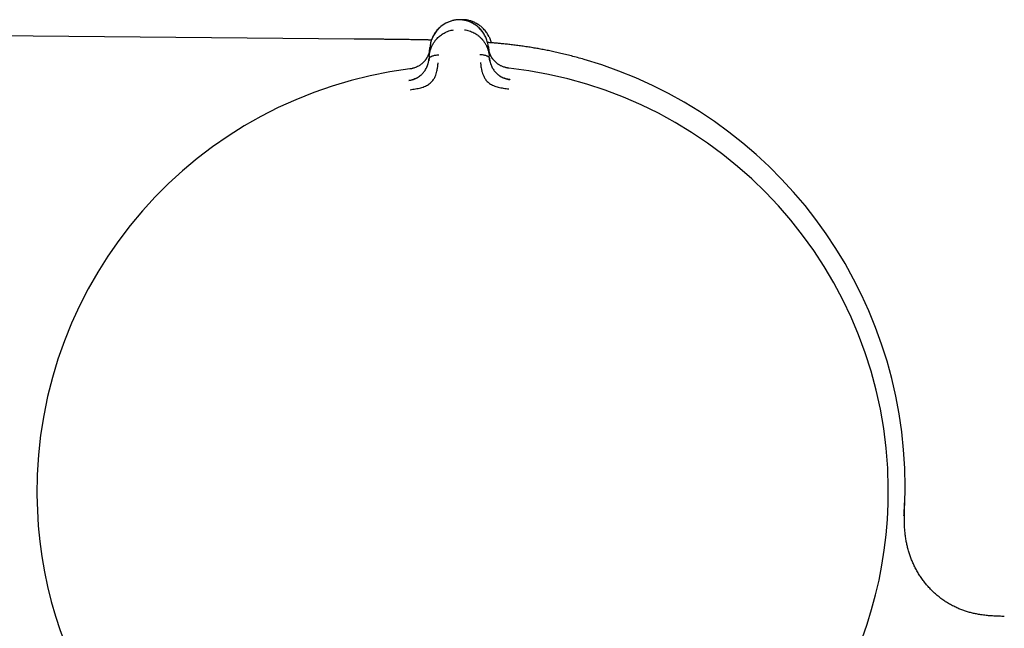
# Model space of a CAD drawing. Header units: millimetres. Extents: x 8 to 885, y 12 to 392.
# Tile 37 of 38: x 708 to 761, y 360 to 392. Entities that reach past the tile are written whole.
import ezdxf

# ---------------------------------------------------------------- set-up
doc = ezdxf.new("R2010")
doc.units = ezdxf.units.MM

msp = doc.modelspace()

# ---------------------------------------------------------------- linework, layer by layer
at = {"color": 7, "linetype": 'Continuous', "lineweight": 30}
for p, q in [((726.202, 391.1), (697.787, 391.347)), ((730.215, 390.182), (730.253, 390.658)), ((733.374, 390.682), (733.419, 390.207)), ((730.215, 390.182), (730.203, 390.029)), ((733.433, 390.055), (733.419, 390.207)), ((734.524, 388.933), (734.523, 388.928)), ((755.583, 366.147), (755.582, 366.121))]:
    msp.add_line(p, q, dxfattribs=at)
for centre, radius, start, end in [((731.881, 367.196), 23.753, 0, 73.8586), ((731.999, 366.939), 22.741, 97.1232, 180.4451), ((731.999, 366.939), 22.741, 0.4483, 83.7734), ((731.881, 367.196), 23.753, 358.1504, 0), ((731.999, 366.939), 22.741, 180.4451, 245.9915), ((731.999, 366.939), 22.741, 294.9016, 0.4483)]:
    msp.add_arc(centre, radius, start, end, dxfattribs=at)
for points, knots in [([(731.644, 392.123), (731.607, 392.117), (731.535, 392.106), (731.43, 392.079), (731.329, 392.047), (731.232, 392.01), (731.139, 391.967), (731.045, 391.916), (730.951, 391.857), (730.858, 391.789), (730.772, 391.716), (730.693, 391.639), (730.615, 391.553), (730.541, 391.456), (730.471, 391.349), (730.411, 391.238), (730.361, 391.125), (730.32, 391.01), (730.288, 390.894), (730.264, 390.776), (730.256, 390.697), (730.252, 390.658)], [0, 0, 0, 0, 0.0419806, 0.0835324, 0.1248582, 0.1661144, 0.207413, 0.248824, 0.2987051, 0.3487874, 0.3990065, 0.4492503, 0.4993686, 0.5617673, 0.6241904, 0.6866956, 0.7492967, 0.8119787, 0.874701, 0.9374014, 1, 1, 1, 1]), ([(731.625, 392.12), (731.603, 392.117), (731.549, 392.108), (731.463, 392.088), (731.369, 392.061), (731.279, 392.029), (731.192, 391.992), (731.103, 391.948), (731.012, 391.896), (730.923, 391.837), (730.838, 391.773), (730.76, 391.705), (730.682, 391.628), (730.606, 391.541), (730.533, 391.445), (730.47, 391.345), (730.425, 391.266), (730.405, 391.22), (730.4, 391.209)], [0, 0, 0, 0, 0.035983, 0.09084, 0.145448, 0.199992, 0.254608, 0.309388, 0.375405, 0.441749, 0.508372, 0.575165, 0.641979, 0.725233, 0.80824, 0.891303, 0.974489, 1, 1, 1, 1]), ([(731.959, 392.126), (731.924, 392.128), (731.854, 392.133), (731.748, 392.132), (731.677, 392.126), (731.642, 392.123)], [0, 0, 0, 0, 0.328279, 0.664253, 1, 1, 1, 1]), ([(731.959, 392.126), (731.948, 392.127), (731.921, 392.13), (731.877, 392.131), (731.827, 392.132), (731.776, 392.131), (731.726, 392.13), (731.682, 392.128), (731.656, 392.125), (731.644, 392.123)], [0, 0, 0, 0, 0.11249, 0.255313, 0.4164, 0.583584, 0.744674, 0.887503, 1, 1, 1, 1]), ([(732.158, 392.125), (732.123, 392.128), (732.052, 392.133), (731.966, 392.133), (731.915, 392.13), (731.9, 392.129)], [0, 0, 0, 0, 0.412085, 0.824503, 1, 1, 1, 1]), ([(733.125, 391.395), (733.109, 391.42), (733.072, 391.477), (733.004, 391.563), (732.922, 391.653), (732.83, 391.739), (732.73, 391.82), (732.621, 391.894), (732.516, 391.953), (732.42, 391.999), (732.334, 392.034), (732.245, 392.065), (732.152, 392.091), (732.056, 392.112), (731.991, 392.121), (731.958, 392.126)], [0, 0, 0, 0, 0.070869, 0.164057, 0.257495, 0.351139, 0.444632, 0.537742, 0.630367, 0.691873, 0.753236, 0.814556, 0.875984, 0.937716, 1, 1, 1, 1]), ([(733.374, 390.682), (733.369, 390.722), (733.36, 390.8), (733.335, 390.917), (733.301, 391.033), (733.258, 391.148), (733.206, 391.26), (733.144, 391.369), (733.073, 391.476), (732.997, 391.571), (732.918, 391.656), (732.838, 391.732), (732.751, 391.803), (732.657, 391.87), (732.561, 391.928), (732.467, 391.977), (732.373, 392.019), (732.276, 392.055), (732.174, 392.085), (732.069, 392.11), (731.996, 392.12), (731.959, 392.126)], [0, 0, 0, 0, 0.062597, 0.125296, 0.188016, 0.250695, 0.313293, 0.375794, 0.438213, 0.500607, 0.550722, 0.600964, 0.651181, 0.701263, 0.751144, 0.792556, 0.833858, 0.875118, 0.916449, 0.958009, 1, 1, 1, 1]), ([(732.151, 392.09), (732.152, 392.093), (732.153, 392.105), (732.155, 392.115), (732.156, 392.124), (732.156, 392.125), (732.156, 392.125)], [0, 0, 0, 0, 0.129741, 0.436775, 0.743576, 1, 1, 1, 1]), ([(733.407, 391.221), (733.402, 391.232), (733.382, 391.278), (733.337, 391.356), (733.272, 391.456), (733.199, 391.552), (733.122, 391.638), (733.044, 391.714), (732.965, 391.781), (732.88, 391.845), (732.79, 391.903), (732.699, 391.954), (732.61, 391.998), (732.522, 392.034), (732.432, 392.065), (732.338, 392.092), (732.246, 392.112), (732.185, 392.121), (732.156, 392.125)], [0, 0, 0, 0, 0.025249, 0.107579, 0.189787, 0.271939, 0.354337, 0.420463, 0.486569, 0.552506, 0.618168, 0.683506, 0.737722, 0.791776, 0.845758, 0.899804, 0.954096, 1, 1, 1, 1]), ([(730.215, 390.182), (730.215, 390.182), (730.215, 390.182), (730.215, 390.185), (730.216, 390.195), (730.218, 390.216), (730.221, 390.251), (730.227, 390.293), (730.236, 390.342), (730.246, 390.395), (730.257, 390.441), (730.267, 390.476), (730.273, 390.499), (730.28, 390.523), (730.288, 390.548), (730.297, 390.573), (730.306, 390.599), (730.325, 390.65), (730.355, 390.72), (730.4, 390.808), (730.441, 390.879), (730.478, 390.935), (730.502, 390.969), (730.517, 390.99), (730.525, 391.001), (730.533, 391.011), (730.541, 391.021), (730.549, 391.031), (730.579, 391.069), (730.635, 391.133), (730.721, 391.217), (730.812, 391.294), (730.907, 391.361), (731.013, 391.425), (731.13, 391.484), (731.259, 391.534), (731.388, 391.572), (731.475, 391.587), (731.518, 391.595)], [0, 0, 0, 0, 0.000168, 0.001366, 0.004585, 0.016602, 0.036108, 0.063195, 0.088438, 0.118038, 0.152065, 0.164532, 0.177513, 0.191011, 0.205027, 0.219565, 0.234628, 0.250218, 0.305811, 0.357356, 0.404738, 0.433682, 0.460748, 0.467525, 0.474171, 0.480686, 0.487071, 0.493324, 0.499446, 0.559752, 0.617506, 0.67268, 0.725262, 0.775261, 0.835907, 0.893476, 0.948104, 1, 1, 1, 1]), ([(732.093, 391.6), (732.136, 391.593), (732.223, 391.579), (732.352, 391.543), (732.481, 391.495), (732.597, 391.44), (732.701, 391.38), (732.791, 391.318), (732.889, 391.241), (732.956, 391.178), (732.999, 391.134), (733.012, 391.119), (733.025, 391.105), (733.038, 391.09), (733.051, 391.075), (733.076, 391.046), (733.112, 391), (733.16, 390.934), (733.201, 390.868), (733.237, 390.806), (733.259, 390.763), (733.272, 390.735), (733.279, 390.721), (733.285, 390.707), (733.292, 390.693), (733.298, 390.679), (733.304, 390.664), (733.319, 390.627), (733.341, 390.57), (733.365, 390.495), (733.382, 390.428), (733.395, 390.371), (733.404, 390.319), (733.411, 390.275), (733.415, 390.24), (733.418, 390.22), (733.419, 390.21), (733.419, 390.208), (733.419, 390.207), (733.419, 390.207), (733.419, 390.207)], [0, 0, 0, 0, 0.051373, 0.105665, 0.163102, 0.223827, 0.27137, 0.320803, 0.372124, 0.442732, 0.452222, 0.461768, 0.471368, 0.481024, 0.490735, 0.500501, 0.537698, 0.579265, 0.625137, 0.657731, 0.692132, 0.7001, 0.708157, 0.716302, 0.724536, 0.732857, 0.741265, 0.74976, 0.79759, 0.84013, 0.877473, 0.909711, 0.93693, 0.964012, 0.983495, 0.995471, 0.998664, 0.999564, 0.99984, 1, 1, 1, 1]), ([(730.334, 391.046), (730.322, 391.046), (730.293, 391.047), (730.244, 391.048), (730.183, 391.049), (730.112, 391.051), (730.03, 391.053), (729.937, 391.055), (729.833, 391.057), (729.718, 391.059), (729.591, 391.061), (729.453, 391.063), (729.304, 391.066), (729.144, 391.068), (728.975, 391.071), (728.797, 391.073), (728.606, 391.076), (728.404, 391.078), (728.19, 391.081), (727.964, 391.083), (727.733, 391.086), (727.497, 391.088), (727.257, 391.091), (727.007, 391.093), (726.748, 391.095), (726.478, 391.098), (726.295, 391.099), (726.202, 391.1)], [0, 0, 0, 0, 0.008764, 0.020974, 0.035701, 0.052974, 0.072826, 0.095293, 0.120419, 0.148248, 0.178829, 0.212214, 0.248457, 0.287613, 0.327995, 0.371162, 0.417161, 0.466034, 0.51782, 0.572549, 0.630243, 0.685742, 0.743735, 0.804202, 0.86711, 0.932402, 1, 1, 1, 1]), ([(738.485, 390.013), (738.371, 390.046), (738.147, 390.109), (737.814, 390.198), (737.491, 390.279), (737.178, 390.353), (736.876, 390.421), (736.584, 390.482), (736.303, 390.537), (736.03, 390.587), (735.748, 390.636), (735.459, 390.682), (735.162, 390.725), (734.875, 390.763), (734.598, 390.797), (734.33, 390.826), (734.084, 390.851), (733.859, 390.872), (733.654, 390.89), (733.48, 390.904), (733.374, 390.912), (733.334, 390.915)], [0, 0, 0, 0, 0.0677264, 0.1333927, 0.1969457, 0.2584006, 0.3178182, 0.3742773, 0.428953, 0.4819435, 0.5333419, 0.5925668, 0.6497611, 0.7050009, 0.7583267, 0.8097438, 0.8592255, 0.8999692, 0.9392085, 0.9768844, 1, 1, 1, 1]), ([(733.408, 391.219), (733.421, 391.192), (733.452, 391.127), (733.488, 391.022), (733.513, 390.943), (733.521, 390.902), (733.522, 390.9)], [0, 0, 0, 0, 0.262036, 0.622297, 0.98279, 1, 1, 1, 1]), ([(730.249, 390.609), (730.249, 390.609), (730.248, 390.607), (730.248, 390.599), (730.246, 390.584), (730.243, 390.556), (730.238, 390.523), (730.231, 390.485), (730.222, 390.444), (730.214, 390.409), (730.206, 390.381), (730.201, 390.363), (730.195, 390.345), (730.188, 390.326), (730.182, 390.306), (730.174, 390.286), (730.155, 390.236), (730.122, 390.162), (730.081, 390.088), (730.051, 390.042), (730.036, 390.02), (730.021, 389.998), (730.006, 389.978), (729.991, 389.958), (729.957, 389.916), (729.901, 389.854), (729.827, 389.787), (729.759, 389.735), (729.7, 389.694), (729.629, 389.651), (729.54, 389.606), (729.444, 389.567), (729.354, 389.538), (729.269, 389.516), (729.21, 389.507), (729.179, 389.503)], [0, 0, 0, 0, 0.000491, 0.004709, 0.016801, 0.036349, 0.063449, 0.08868, 0.118244, 0.1522, 0.164633, 0.177573, 0.191021, 0.204979, 0.21945, 0.234434, 0.249933, 0.328151, 0.400024, 0.417785, 0.435101, 0.45197, 0.468393, 0.484369, 0.499899, 0.569641, 0.634729, 0.675595, 0.714547, 0.751696, 0.809478, 0.868786, 0.909647, 0.953487, 1, 1, 1, 1]), ([(730.249, 390.611), (730.248, 390.599), (730.246, 390.572), (730.241, 390.534), (730.235, 390.498), (730.23, 390.469), (730.224, 390.444), (730.219, 390.42), (730.209, 390.381), (730.193, 390.327), (730.167, 390.256), (730.135, 390.184), (730.096, 390.11), (730.058, 390.049), (730.032, 390.013), (730.022, 389.999)], [0, 0, 0, 0, 0.0566225, 0.1259332, 0.1821961, 0.2253916, 0.2635572, 0.3023909, 0.3418886, 0.4520694, 0.5622645, 0.6874385, 0.8122797, 0.9322579, 1, 1, 1, 1]), ([(733.661, 389.968), (733.65, 389.982), (733.622, 390.015), (733.584, 390.068), (733.545, 390.127), (733.512, 390.185), (733.487, 390.235), (733.469, 390.276), (733.456, 390.307), (733.444, 390.339), (733.431, 390.375), (733.419, 390.416), (733.406, 390.465), (733.394, 390.52), (733.384, 390.578), (733.38, 390.617), (733.378, 390.634)], [0, 0, 0, 0, 0.066854, 0.159745, 0.251218, 0.341311, 0.42919, 0.477253, 0.524489, 0.570897, 0.621345, 0.682454, 0.752856, 0.833487, 0.924235, 1, 1, 1, 1]), ([(734.465, 389.544), (734.434, 389.548), (734.374, 389.556), (734.287, 389.577), (734.205, 389.602), (734.13, 389.631), (734.062, 389.661), (734.005, 389.691), (733.954, 389.72), (733.908, 389.749), (733.859, 389.783), (733.812, 389.82), (733.768, 389.858), (733.729, 389.894), (733.694, 389.931), (733.66, 389.969), (733.626, 390.012), (733.591, 390.06), (733.557, 390.112), (733.524, 390.168), (733.493, 390.228), (733.47, 390.28), (733.452, 390.326), (733.437, 390.367), (733.426, 390.401), (733.419, 390.427), (733.414, 390.443), (733.41, 390.459), (733.406, 390.476), (733.402, 390.493), (733.398, 390.511), (733.394, 390.529), (733.389, 390.554), (733.385, 390.582), (733.381, 390.609), (733.379, 390.624), (733.378, 390.631), (733.378, 390.633), (733.378, 390.633), (733.378, 390.634), (733.378, 390.634), (733.378, 390.634), (733.378, 390.634)], [0, 0, 0, 0, 0.046698, 0.091618, 0.134505, 0.175194, 0.213614, 0.249779, 0.276951, 0.307118, 0.340349, 0.376695, 0.409342, 0.4408, 0.471044, 0.500021, 0.535936, 0.574169, 0.614719, 0.657569, 0.702695, 0.750057, 0.775296, 0.805099, 0.8394, 0.850353, 0.861686, 0.873397, 0.885483, 0.89794, 0.910765, 0.923954, 0.937503, 0.96472, 0.984149, 0.995887, 0.998893, 0.999683, 0.9999, 0.999964, 0.999986, 1, 1, 1, 1]), ([(729.13, 388.89), (729.174, 388.897), (729.259, 388.912), (729.358, 388.943), (729.426, 388.969), (729.469, 388.987), (729.51, 389.006), (729.548, 389.025), (729.61, 389.059), (729.691, 389.111), (729.774, 389.177), (729.839, 389.237), (729.887, 389.289), (729.94, 389.352), (729.995, 389.428), (730.035, 389.495), (730.059, 389.54), (730.069, 389.56), (730.079, 389.58), (730.088, 389.6), (730.097, 389.62), (730.106, 389.641), (730.115, 389.662), (730.126, 389.691), (730.14, 389.731), (730.158, 389.787), (730.176, 389.857), (730.193, 389.939), (730.199, 389.998), (730.202, 390.029)], [0, 0, 0, 0, 0.069025, 0.134226, 0.159046, 0.183078, 0.206287, 0.22865, 0.250149, 0.316401, 0.379891, 0.420809, 0.460701, 0.499516, 0.563083, 0.631484, 0.645503, 0.659713, 0.674115, 0.688707, 0.70349, 0.718464, 0.733629, 0.748983, 0.780106, 0.820964, 0.871406, 0.931199, 1, 1, 1, 1]), ([(729.194, 388.395), (729.292, 388.409), (729.483, 388.436), (729.756, 388.497), (730.006, 388.575), (730.216, 388.696), (730.38, 388.845), (730.493, 389.008), (730.559, 389.169), (730.617, 389.35), (730.655, 389.532), (730.674, 389.685), (730.681, 389.772), (730.685, 389.814), (730.687, 389.827), (730.687, 389.831), (730.687, 389.833)], [0, 0, 0, 0, 0.117772, 0.228252, 0.33124, 0.427014, 0.515099, 0.595624, 0.669421, 0.735797, 0.846044, 0.926768, 0.978141, 0.992758, 0.997301, 1, 1, 1, 1]), ([(730.203, 390.038), (730.201, 390.011), (730.198, 389.977), (730.192, 389.942), (730.191, 389.934)], [0, 0, 0, 0, 0.766097, 1, 1, 1, 1]), ([(730.203, 390.029), (730.204, 390.038), (730.206, 390.056), (730.218, 390.081), (730.234, 390.104), (730.258, 390.129), (730.29, 390.153), (730.332, 390.177), (730.387, 390.201), (730.457, 390.224), (730.543, 390.242), (730.631, 390.253), (730.69, 390.254), (730.72, 390.254)], [0, 0, 0, 0, 0.056102, 0.111466, 0.167115, 0.223804, 0.301772, 0.382941, 0.467258, 0.598521, 0.73327, 0.868258, 1, 1, 1, 1]), ([(732.913, 390.272), (732.942, 390.272), (733.002, 390.272), (733.09, 390.262), (733.175, 390.245), (733.246, 390.224), (733.302, 390.2), (733.344, 390.177), (733.377, 390.153), (733.401, 390.129), (733.417, 390.106), (733.428, 390.084), (733.431, 390.069), (733.432, 390.064)], [0, 0, 0, 0, 0.134316, 0.271941, 0.409323, 0.54315, 0.629114, 0.711869, 0.791361, 0.849157, 0.905894, 0.962338, 1, 1, 1, 1]), ([(732.952, 389.851), (732.952, 389.846), (732.955, 389.827), (732.959, 389.782), (732.967, 389.713), (732.98, 389.616), (733.003, 389.488), (733.039, 389.342), (733.092, 389.186), (733.16, 389.027), (733.277, 388.866), (733.442, 388.72), (733.655, 388.603), (733.905, 388.529), (734.178, 388.473), (734.369, 388.449), (734.467, 388.437)], [0, 0, 0, 0, 0.007539, 0.032602, 0.07418, 0.124929, 0.188679, 0.265565, 0.331914, 0.405634, 0.486045, 0.573984, 0.669568, 0.772326, 0.882537, 1, 1, 1, 1]), ([(733.452, 389.926), (733.452, 389.929), (733.448, 389.946), (733.443, 389.977), (733.436, 390.021), (733.434, 390.049), (733.432, 390.064)], [0, 0, 0, 0, 0.05309, 0.335511, 0.672233, 1, 1, 1, 1]), ([(733.433, 390.055), (733.437, 390.025), (733.444, 389.97), (733.461, 389.892), (733.475, 389.838), (733.485, 389.804), (733.491, 389.788), (733.496, 389.772), (733.501, 389.758), (733.505, 389.745), (733.51, 389.732), (733.514, 389.721), (733.529, 389.682), (733.558, 389.618), (733.605, 389.529), (733.657, 389.447), (733.716, 389.369), (733.784, 389.293), (733.846, 389.235), (733.895, 389.194), (733.927, 389.17), (733.96, 389.147), (733.994, 389.124), (734.03, 389.102), (734.085, 389.07), (734.164, 389.031), (734.273, 388.988), (734.393, 388.952), (734.478, 388.939), (734.521, 388.933)], [0, 0, 0, 0, 0.0645915, 0.1213488, 0.1699839, 0.1827339, 0.1947565, 0.2060484, 0.2166062, 0.2264275, 0.2355097, 0.2438509, 0.2514493, 0.3197899, 0.3841926, 0.4446758, 0.5013236, 0.5600198, 0.6210881, 0.6420032, 0.6632129, 0.6847267, 0.7065509, 0.7286894, 0.7511427, 0.806569, 0.8672081, 0.9325238, 1, 1, 1, 1]), ([(729.375, 389.545), (729.365, 389.543), (729.328, 389.531), (729.263, 389.517), (729.206, 389.509), (729.179, 389.505)], [0, 0, 0, 0, 0.149715, 0.583351, 1, 1, 1, 1]), ([(734.465, 389.547), (734.439, 389.55), (734.385, 389.557), (734.32, 389.57), (734.28, 389.58), (734.268, 389.584)], [0, 0, 0, 0, 0.392325, 0.807654, 1, 1, 1, 1]), ([(729.468, 388.985), (729.46, 388.981), (729.444, 388.974), (729.418, 388.961), (729.39, 388.946), (729.354, 388.93), (729.307, 388.914), (729.252, 388.901), (729.192, 388.89), (729.15, 388.886), (729.13, 388.884)], [0, 0, 0, 0, 0.112383, 0.219476, 0.322832, 0.429818, 0.550662, 0.690153, 0.850214, 1, 1, 1, 1]), ([(729.131, 388.879), (729.131, 388.879), (729.13, 388.889), (729.13, 388.89), (729.13, 388.89)], [0, 0, 0, 0, 0.057212, 1, 1, 1, 1]), ([(734.524, 388.932), (734.499, 388.936), (734.452, 388.942), (734.386, 388.956), (734.329, 388.97), (734.282, 388.984), (734.244, 388.998), (734.216, 389.009), (734.198, 389.016), (734.188, 389.02), (734.185, 389.021), (734.184, 389.022)], [0, 0, 0, 0, 0.206993, 0.390581, 0.550048, 0.685239, 0.796459, 0.884513, 0.951064, 0.977377, 1, 1, 1, 1]), ([(755.575, 365.641), (755.575, 365.641), (755.575, 365.641), (755.575, 365.642), (755.575, 365.643), (755.575, 365.644), (755.575, 365.645), (755.575, 365.647), (755.575, 365.649), (755.576, 365.652), (755.576, 365.656), (755.576, 365.66), (755.576, 365.665), (755.577, 365.671), (755.577, 365.677), (755.577, 365.682), (755.578, 365.688), (755.578, 365.696), (755.579, 365.707), (755.579, 365.72), (755.58, 365.733), (755.581, 365.749), (755.582, 365.769), (755.584, 365.794), (755.585, 365.82), (755.586, 365.843), (755.587, 365.864), (755.589, 365.892), (755.591, 365.932), (755.594, 365.986), (755.597, 366.052), (755.599, 366.098), (755.6, 366.12)], [0, 0, 0, 0, 0.037654, 0.078134, 0.114698, 0.149684, 0.183096, 0.202044, 0.226666, 0.257383, 0.294221, 0.335973, 0.372462, 0.401655, 0.424447, 0.444284, 0.461699, 0.483181, 0.51072, 0.542163, 0.571437, 0.595198, 0.621071, 0.663218, 0.700395, 0.717347, 0.739388, 0.768261, 0.804003, 0.862373, 0.933008, 1, 1, 1, 1]), ([(755.6, 366.425), (755.6, 366.425), (755.599, 366.424), (755.598, 366.412), (755.596, 366.384), (755.593, 366.333), (755.589, 366.257), (755.585, 366.183), (755.583, 366.147)], [0, 0, 0, 0, 0.036692, 0.234933, 0.407421, 0.617374, 0.81469, 1, 1, 1, 1]), ([(755.601, 366.437), (755.6, 366.41), (755.599, 366.358), (755.596, 366.288), (755.594, 366.233), (755.592, 366.193), (755.591, 366.169), (755.591, 366.157), (755.591, 366.154)], [0, 0, 0, 0, 0.293087, 0.539567, 0.740391, 0.862053, 0.960295, 1, 1, 1, 1]), ([(760.935, 360.272), (760.841, 360.274), (760.655, 360.279), (760.377, 360.29), (760.099, 360.309), (759.824, 360.338), (759.57, 360.376), (759.337, 360.422), (759.126, 360.472), (758.918, 360.533), (758.712, 360.602), (758.501, 360.685), (758.284, 360.783), (758.065, 360.898), (757.852, 361.024), (757.646, 361.162), (757.448, 361.311), (757.258, 361.47), (757.077, 361.639), (756.905, 361.817), (756.744, 362.002), (756.593, 362.195), (756.453, 362.394), (756.324, 362.598), (756.205, 362.807), (756.099, 363.019), (756.003, 363.234), (755.919, 363.452), (755.845, 363.671), (755.782, 363.89), (755.73, 364.11), (755.685, 364.338), (755.65, 364.573), (755.623, 364.816), (755.606, 365.056), (755.598, 365.294), (755.596, 365.554), (755.6, 365.833), (755.611, 366.133), (755.618, 366.331), (755.622, 366.43)], [0, 0, 0, 0, 0.029831, 0.059523, 0.089106, 0.118605, 0.148045, 0.171152, 0.19425, 0.21735, 0.240463, 0.263595, 0.289912, 0.316261, 0.34264, 0.369038, 0.39544, 0.421826, 0.448172, 0.474452, 0.500638, 0.526702, 0.552617, 0.578357, 0.603897, 0.629219, 0.654304, 0.67914, 0.703717, 0.728029, 0.752073, 0.775849, 0.802164, 0.828151, 0.853818, 0.879174, 0.904228, 0.936599, 0.968505, 1, 1, 1, 1])]:
    msp.add_open_spline(points, degree=3, knots=knots, dxfattribs=at)

doc.saveas('drawing.dxf')
